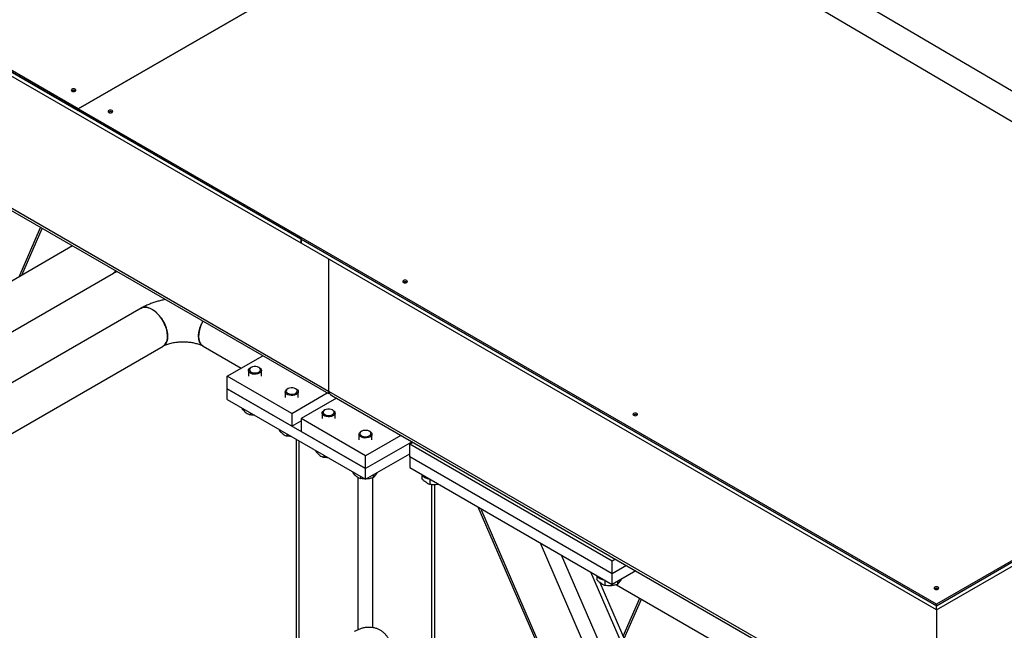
# Model space of a CAD drawing. Header units: millimetres. Extents: x 0 to 841, y 0 to 594.
# Tile 125 of 256: x 700 to 730, y 202 to 221. Entities that reach past the tile are written whole.
import ezdxf

# ---------------------------------------------------------------- set-up
doc = ezdxf.new("R2010")
doc.units = ezdxf.units.MM
doc.layers.add('TRAIT-FORT', color=4, linetype='Continuous', lineweight=25)

msp = doc.modelspace()

# ---------------------------------------------------------------- linework, layer by layer
at = {"layer": 'TRAIT-FORT', "color": 4, "linetype": 'Continuous', "lineweight": 25}
for p, q in [((701.813, 217.838), (674.66, 233.513)), ((674.66, 233.464), (701.813, 217.789)), ((741.979, 211.619), (708.867, 231.107)), ((708.461, 230.417), (741.574, 210.929)), ((715.959, 226.005), (701.813, 217.838)), ((701.813, 217.838), (715.959, 226.004)), ((708.658, 213.838), (689.99, 224.614)), ((708.658, 213.707), (689.99, 224.483)), ((690.839, 219.944), (709.506, 209.167)), ((690.938, 219.805), (709.506, 209.086)), ((701.813, 217.789), (701.813, 217.838)), ((728.174, 202.62), (701.813, 217.838)), ((701.813, 217.838), (701.813, 217.789)), ((701.813, 217.789), (701.813, 217.789)), ((701.813, 217.789), (728.174, 202.571)), ((750.783, 215.672), (728.174, 202.62)), ((728.174, 202.571), (750.826, 215.648)), ((728.174, 202.441), (750.939, 215.583)), ((700, 212.675), (700.658, 214.194)), ((700.088, 212.726), (700.711, 214.164)), ((728.174, 202.571), (708.658, 213.838)), ((708.658, 213.707), (708.658, 213.838)), ((708.658, 213.838), (708.658, 213.707)), ((701.645, 213.624), (696.469, 210.636)), ((728.174, 202.441), (708.658, 213.707)), ((708.658, 213.707), (708.658, 213.707)), ((709.506, 213.217), (709.506, 209.167)), ((697.143, 209.469), (702.899, 212.792)), ((703.746, 211.711), (694.345, 206.284)), ((695.019, 205.116), (704.42, 210.544)), ((705.652, 210.544), (706.82, 209.869)), ((706.395, 209.624), (707.484, 210.253)), ((707.122, 209.89), (707.102, 209.879)), ((707.385, 209.879), (707.365, 209.89)), ((706.395, 209.232), (706.395, 209.624)), ((708.375, 208.481), (706.395, 209.624)), ((707.044, 209.797), (707.044, 209.624)), ((707.444, 209.624), (707.444, 209.797)), ((708.375, 208.089), (706.395, 209.232)), ((706.395, 209.232), (710.638, 206.783)), ((706.395, 208.906), (706.395, 209.232)), ((708.175, 209.144), (708.175, 208.971)), ((708.253, 209.237), (708.233, 209.226)), ((708.375, 208.481), (709.464, 209.11)), ((708.516, 209.226), (708.497, 209.237)), ((708.575, 208.971), (708.575, 209.144)), ((709.506, 209.167), (728.174, 198.39)), ((709.506, 209.167), (709.506, 209.086)), ((709.506, 209.167), (709.506, 209.086)), ((709.506, 209.086), (709.528, 209.098)), ((709.606, 209.028), (728.174, 198.309)), ((706.395, 208.906), (710.638, 206.456)), ((709.747, 208.947), (708.658, 208.318)), ((706.855, 208.64), (706.855, 208.613)), ((707.096, 208.501), (707.096, 208.434)), ((708.375, 208.481), (708.375, 208.089)), ((709.306, 208.491), (709.306, 208.318)), ((709.385, 208.584), (709.365, 208.573)), ((709.648, 208.573), (709.628, 208.584)), ((709.706, 208.318), (709.706, 208.491)), ((708.375, 208.089), (708.658, 208.253)), ((708.658, 208.318), (708.658, 207.926)), ((710.638, 207.175), (708.658, 208.318)), ((707.986, 207.987), (707.986, 207.96)), ((708.227, 207.848), (708.227, 207.781)), ((710.638, 206.783), (708.658, 207.926)), ((710.438, 207.838), (710.438, 207.665)), ((710.516, 207.931), (710.496, 207.92)), ((711.727, 207.804), (710.638, 207.175)), ((710.779, 207.92), (710.759, 207.931)), ((710.838, 207.665), (710.838, 207.838)), ((708.507, 207.686), (708.507, 200.743)), ((708.601, 200.797), (708.601, 207.632)), ((712.067, 207.608), (710.638, 206.783)), ((711.995, 207.534), (712.095, 207.592)), ((711.995, 207.142), (711.995, 207.534)), ((718.218, 203.942), (711.995, 207.534)), ((709.117, 207.334), (709.117, 207.307)), ((709.359, 207.195), (709.359, 207.128)), ((710.638, 206.456), (711.995, 207.24)), ((710.638, 206.783), (710.638, 207.175)), ((718.218, 203.55), (711.995, 207.142)), ((711.995, 207.142), (711.995, 206.816)), ((710.249, 206.681), (710.249, 206.654)), ((710.49, 206.542), (710.49, 206.475)), ((710.638, 206.456), (710.638, 206.783)), ((710.879, 206.596), (710.879, 206.506)), ((711.995, 206.816), (718.218, 203.223)), ((712.37, 206.582), (712.37, 206.474)), ((710.411, 201.832), (710.411, 206.513)), ((710.864, 201.895), (710.864, 206.502)), ((712.611, 206.46), (712.611, 206.295)), ((712.674, 185.52), (712.674, 206.288)), ((712.768, 185.651), (712.768, 206.285)), ((714.089, 205.607), (723.713, 183.379)), ((723.766, 183.41), (714.176, 205.557)), ((724.868, 184.045), (716.012, 204.497)), ((725.257, 184.27), (716.661, 204.122)), ((718.317, 203.999), (718.218, 203.942)), ((718.218, 203.55), (718.218, 203.942)), ((725.794, 184.581), (717.557, 203.605)), ((718.657, 203.803), (718.218, 203.55)), ((718.94, 203.64), (718.218, 203.223)), ((718.218, 203.223), (718.218, 203.55)), ((717.744, 203.48), (717.744, 203.372)), ((725.91, 184.647), (717.845, 203.275)), ((717.866, 203.226), (717.876, 203.251)), ((717.985, 203.358), (717.985, 203.193)), ((718.345, 203.216), (724.356, 199.746)), ((718.374, 203.314), (718.374, 203.224)), ((718.554, 201.636), (719.06, 202.804)), ((718.587, 201.56), (719.112, 202.773)), ((728.174, 202.571), (728.174, 202.62)), ((728.174, 202.441), (728.174, 202.571)), ((728.174, 202.441), (728.174, 198.39))]:
    msp.add_line(p, q, dxfattribs=at)
at = {"layer": 'TRAIT-FORT', "color": 4, "linetype": 'Continuous', "lineweight": 25, "flags": 128}
for points in [[(701.621, 218.38), (701.644, 218.371), (701.672, 218.368), (701.699, 218.371), (701.722, 218.38), (701.738, 218.394), (701.744, 218.41), (701.738, 218.426), (701.722, 218.439), (701.699, 218.448), (701.672, 218.451), (701.644, 218.448), (701.621, 218.439), (701.605, 218.426), (701.6, 218.41), (701.605, 218.394), (701.621, 218.38)], [(702.752, 217.727), (702.775, 217.718), (702.803, 217.715), (702.83, 217.718), (702.854, 217.727), (702.869, 217.741), (702.875, 217.757), (702.869, 217.773), (702.854, 217.786), (702.83, 217.795), (702.803, 217.798), (702.775, 217.795), (702.752, 217.786), (702.736, 217.773), (702.731, 217.757), (702.736, 217.741), (702.752, 217.727)], [(711.803, 212.502), (711.826, 212.493), (711.854, 212.49), (711.881, 212.493), (711.905, 212.502), (711.92, 212.516), (711.926, 212.531), (711.92, 212.547), (711.905, 212.561), (711.881, 212.57), (711.854, 212.573), (711.826, 212.57), (711.803, 212.561), (711.787, 212.547), (711.782, 212.531), (711.787, 212.516), (711.803, 212.502)], [(704.42, 210.544), (704.449, 210.564), (704.49, 210.606), (704.521, 210.659), (704.544, 210.722), (704.557, 210.794), (704.559, 210.872), (704.551, 210.957), (704.534, 211.045), (704.507, 211.134), (704.47, 211.224), (704.426, 211.311), (704.374, 211.395), (704.316, 211.473), (704.253, 211.543), (704.186, 211.605), (704.118, 211.656), (704.048, 211.696), (703.979, 211.724), (703.913, 211.74), (703.85, 211.742), (703.792, 211.731), (703.746, 211.711)], [(705.647, 211.314), (705.623, 211.268), (705.582, 211.179), (705.551, 211.089), (705.528, 211), (705.515, 210.914), (705.513, 210.832), (705.52, 210.757), (705.538, 210.689), (705.565, 210.631), (705.602, 210.583), (705.646, 210.547), (705.652, 210.544)], [(707.086, 209.726), (707.058, 209.754), (707.045, 209.784), (707.046, 209.815), (707.062, 209.846), (707.091, 209.872), (707.102, 209.879)], [(707.108, 209.759), (707.145, 209.739), (707.191, 209.726), (707.242, 209.721), (707.292, 209.725), (707.339, 209.737), (707.377, 209.757), (707.403, 209.783), (707.415, 209.812), (707.412, 209.841), (707.394, 209.869), (707.362, 209.892), (707.32, 209.909), (707.271, 209.918), (707.22, 209.918), (707.171, 209.91), (707.128, 209.894), (707.096, 209.871), (707.076, 209.843), (707.072, 209.814), (707.083, 209.785), (707.108, 209.759)], [(707.385, 209.879), (707.417, 209.855), (707.437, 209.826), (707.444, 209.795), (707.435, 209.764), (707.412, 209.735), (707.377, 209.711), (707.332, 209.694), (707.28, 209.684), (707.226, 209.682), (707.173, 209.689), (707.125, 209.704), (707.086, 209.726), (707.086, 209.726)], [(708.239, 209.106), (708.276, 209.086), (708.322, 209.072), (708.373, 209.068), (708.424, 209.072), (708.47, 209.084), (708.508, 209.104), (708.534, 209.13), (708.546, 209.158), (708.543, 209.188), (708.525, 209.216), (708.493, 209.239), (708.451, 209.256), (708.403, 209.265), (708.351, 209.265), (708.302, 209.257), (708.259, 209.241), (708.227, 209.218), (708.208, 209.19), (708.203, 209.161), (708.214, 209.132), (708.239, 209.106)], [(708.217, 209.073), (708.19, 209.1), (708.176, 209.131), (708.177, 209.162), (708.193, 209.192), (708.223, 209.219), (708.233, 209.226)], [(708.516, 209.226), (708.548, 209.202), (708.569, 209.173), (708.575, 209.142), (708.566, 209.111), (708.544, 209.082), (708.508, 209.058), (708.463, 209.041), (708.411, 209.031), (708.357, 209.029), (708.304, 209.036), (708.256, 209.051), (708.217, 209.073), (708.217, 209.073)], [(709.348, 208.42), (709.321, 208.447), (709.308, 208.478), (709.309, 208.509), (709.325, 208.539), (709.354, 208.566), (709.365, 208.573)], [(709.371, 208.453), (709.408, 208.433), (709.454, 208.419), (709.504, 208.415), (709.555, 208.419), (709.602, 208.431), (709.64, 208.451), (709.666, 208.477), (709.678, 208.505), (709.674, 208.535), (709.656, 208.563), (709.625, 208.586), (709.583, 208.603), (709.534, 208.612), (709.483, 208.612), (709.433, 208.604), (709.391, 208.587), (709.358, 208.565), (709.339, 208.537), (709.335, 208.508), (709.345, 208.479), (709.371, 208.453)], [(709.648, 208.573), (709.679, 208.549), (709.7, 208.52), (709.706, 208.489), (709.698, 208.458), (709.675, 208.429), (709.64, 208.405), (709.595, 208.387), (709.543, 208.378), (709.488, 208.376), (709.435, 208.383), (709.388, 208.398), (709.348, 208.42), (709.348, 208.42)], [(718.874, 208.42), (718.897, 208.411), (718.925, 208.408), (718.953, 208.411), (718.976, 208.42), (718.991, 208.434), (718.997, 208.449), (718.991, 208.465), (718.976, 208.479), (718.953, 208.488), (718.925, 208.491), (718.897, 208.488), (718.874, 208.479), (718.858, 208.465), (718.853, 208.449), (718.858, 208.434), (718.874, 208.42)], [(710.48, 207.767), (710.453, 207.794), (710.439, 207.825), (710.44, 207.856), (710.456, 207.886), (710.485, 207.913), (710.496, 207.92)], [(710.502, 207.8), (710.539, 207.779), (710.585, 207.766), (710.636, 207.761), (710.686, 207.766), (710.733, 207.778), (710.771, 207.798), (710.797, 207.823), (710.809, 207.852), (710.806, 207.882), (710.788, 207.909), (710.756, 207.933), (710.714, 207.95), (710.665, 207.959), (710.614, 207.959), (710.565, 207.951), (710.522, 207.934), (710.49, 207.911), (710.47, 207.884), (710.466, 207.854), (710.477, 207.826), (710.502, 207.8)], [(710.779, 207.92), (710.811, 207.896), (710.831, 207.867), (710.838, 207.835), (710.829, 207.804), (710.806, 207.776), (710.771, 207.752), (710.726, 207.734), (710.674, 207.724), (710.62, 207.723), (710.567, 207.73), (710.519, 207.745), (710.48, 207.767), (710.48, 207.767)], [(728.123, 203.081), (728.146, 203.072), (728.174, 203.069), (728.201, 203.072), (728.225, 203.081), (728.24, 203.094), (728.246, 203.11), (728.24, 203.126), (728.225, 203.14), (728.201, 203.149), (728.174, 203.152), (728.146, 203.149), (728.123, 203.14), (728.107, 203.126), (728.102, 203.11), (728.107, 203.094), (728.123, 203.081)]]:
    msp.add_lwpolyline(points, dxfattribs=at)
at = {"layer": 'TRAIT-FORT', "color": 4, "linetype": 'Continuous', "lineweight": 25}
for centre, radius, start, end in [((701.672, 218.303), 0.101, 54.8009, 125.1991), ((702.803, 217.65), 0.101, 54.8009, 125.1991), ((702.778, 212.999), 0.24, 300.4172, 324.0719), ((711.854, 212.425), 0.101, 54.8009, 125.1991), ((718.925, 208.342), 0.101, 54.8009, 125.1991), ((712.661, 206.857), 0.398, 217.8106, 262.8565), ((718.035, 203.754), 0.398, 217.8106, 262.8565), ((728.174, 203.003), 0.101, 54.8009, 125.1991)]:
    msp.add_arc(centre, radius, start, end, dxfattribs=at)
msp.add_ellipse((709.846, 209.167), major_axis=(0.339, 0), ratio=0.577382, start_param=3.141593, end_param=3.927072, dxfattribs=at)
for points, knots in [([(702.971, 212.859), (702.959, 212.844), (702.939, 212.817), (702.911, 212.801), (702.898, 212.794)], [0, 0, 0, 0, 0.55608, 1, 1, 1, 1]), ([(702.9, 212.792), (702.91, 212.798), (702.935, 212.812), (702.97, 212.828), (702.996, 212.838), (703.002, 212.841)], [0, 0, 0, 0, 0.375573, 0.849686, 1, 1, 1, 1]), ([(704.495, 211.979), (704.487, 211.978), (704.438, 211.969), (704.348, 211.948), (704.225, 211.916), (704.103, 211.876), (703.982, 211.829), (703.865, 211.775), (703.786, 211.736), (703.748, 211.712), (703.746, 211.711)], [0, 0, 0, 0, 0.028946, 0.179734, 0.335514, 0.495264, 0.658269, 0.82396, 0.991803, 1, 1, 1, 1]), ([(703.747, 211.709), (703.753, 211.713), (703.777, 211.73), (703.829, 211.742), (703.9, 211.744), (703.977, 211.728), (704.057, 211.694), (704.137, 211.645), (704.217, 211.581), (704.292, 211.504), (704.362, 211.416), (704.423, 211.321), (704.475, 211.219), (704.515, 211.115), (704.544, 211.011), (704.557, 210.923), (704.559, 210.872), (704.559, 210.852)], [0, 0, 0, 0, 0.023506, 0.096126, 0.1667, 0.23932, 0.309893, 0.382513, 0.453086, 0.525706, 0.59628, 0.6689, 0.739473, 0.812093, 0.882666, 0.955286, 1, 1, 1, 1]), ([(705.652, 210.544), (705.651, 210.544), (705.631, 210.553), (705.598, 210.585), (705.557, 210.64), (705.528, 210.711), (705.515, 210.784), (705.511, 210.863), (705.517, 210.947), (705.537, 211.049), (705.57, 211.153), (705.608, 211.242), (705.638, 211.294), (705.649, 211.313)], [0, 0, 0, 0, 0.002484, 0.109416, 0.219449, 0.326381, 0.436415, 0.504165, 0.611097, 0.72113, 0.828062, 0.938095, 1, 1, 1, 1]), ([(704.559, 210.852), (704.558, 210.822), (704.556, 210.762), (704.535, 210.684), (704.502, 210.618), (704.463, 210.571), (704.431, 210.553), (704.419, 210.546)], [0, 0, 0, 0, 0.212022, 0.430193, 0.642215, 0.860385, 1, 1, 1, 1]), ([(704.42, 210.544), (704.431, 210.55), (704.455, 210.563), (704.503, 210.585), (704.563, 210.608), (704.629, 210.629), (704.701, 210.647), (704.774, 210.661), (704.842, 210.67), (704.904, 210.676), (704.966, 210.68), (705.011, 210.681), (705.036, 210.681)], [0, 0, 0, 0, 0.087378, 0.197682, 0.309365, 0.421949, 0.534284, 0.643615, 0.746532, 0.820253, 0.899318, 1, 1, 1, 1]), ([(705.036, 210.681), (705.068, 210.681), (705.114, 210.68), (705.181, 210.675), (705.238, 210.669), (705.303, 210.66), (705.368, 210.647), (705.433, 210.632), (705.493, 210.613), (705.549, 210.593), (705.599, 210.572), (705.633, 210.555), (705.648, 210.546), (705.652, 210.544)], [0, 0, 0, 0, 0.130716, 0.184495, 0.273155, 0.364507, 0.461454, 0.561212, 0.662508, 0.764344, 0.866068, 0.96733, 1, 1, 1, 1]), ([(706.855, 208.613), (706.885, 208.581), (706.936, 208.527), (707.01, 208.474), (707.059, 208.448), (707.088, 208.438), (707.096, 208.434)], [0, 0, 0, 0, 0.3855495, 0.6376419, 0.8965462, 1, 1, 1, 1]), ([(707.229, 208.424), (707.214, 208.424), (707.169, 208.423), (707.126, 208.43), (707.096, 208.434)], [0, 0, 0, 0, 0.316399, 1, 1, 1, 1]), ([(707.986, 207.96), (708.017, 207.928), (708.068, 207.873), (708.141, 207.82), (708.191, 207.795), (708.219, 207.784), (708.227, 207.781)], [0, 0, 0, 0, 0.3855495, 0.6376419, 0.8965462, 1, 1, 1, 1]), ([(708.36, 207.771), (708.346, 207.771), (708.301, 207.77), (708.257, 207.777), (708.227, 207.781)], [0, 0, 0, 0, 0.316399, 1, 1, 1, 1]), ([(709.117, 207.307), (709.148, 207.274), (709.199, 207.22), (709.272, 207.167), (709.322, 207.142), (709.351, 207.131), (709.359, 207.128)], [0, 0, 0, 0, 0.3855495, 0.6376419, 0.8965462, 1, 1, 1, 1]), ([(709.491, 207.118), (709.477, 207.118), (709.432, 207.117), (709.388, 207.124), (709.359, 207.128)], [0, 0, 0, 0, 0.316399, 1, 1, 1, 1]), ([(710.249, 206.654), (710.279, 206.621), (710.33, 206.567), (710.404, 206.514), (710.453, 206.489), (710.482, 206.478), (710.49, 206.475)], [0, 0, 0, 0, 0.3855495, 0.6376419, 0.8965462, 1, 1, 1, 1]), ([(710.879, 206.506), (710.892, 206.517), (710.918, 206.54), (710.956, 206.589), (710.984, 206.634), (710.998, 206.661), (711, 206.666)], [0, 0, 0, 0, 0.322566, 0.652127, 0.93299, 1, 1, 1, 1]), ([(710.623, 206.465), (710.609, 206.465), (710.563, 206.464), (710.52, 206.471), (710.49, 206.475)], [0, 0, 0, 0, 0.316399, 1, 1, 1, 1]), ([(710.879, 206.506), (710.845, 206.497), (710.777, 206.477), (710.7, 206.464), (710.659, 206.465), (710.652, 206.465)], [0, 0, 0, 0, 0.455303, 0.920479, 1, 1, 1, 1]), ([(712.611, 206.295), (712.581, 206.308), (712.53, 206.33), (712.456, 206.386), (712.407, 206.434), (712.378, 206.465), (712.37, 206.474)], [0, 0, 0, 0, 0.385549, 0.637642, 0.896546, 1, 1, 1, 1]), ([(712.891, 206.299), (712.858, 206.293), (712.795, 206.283), (712.7, 206.284), (712.641, 206.292), (712.611, 206.295)], [0, 0, 0, 0, 0.350796, 0.672423, 1, 1, 1, 1]), ([(717.985, 203.193), (717.955, 203.206), (717.904, 203.227), (717.83, 203.283), (717.781, 203.331), (717.752, 203.363), (717.744, 203.372)], [0, 0, 0, 0, 0.385549, 0.637642, 0.896546, 1, 1, 1, 1]), ([(718.374, 203.224), (718.34, 203.214), (718.272, 203.194), (718.171, 203.181), (718.074, 203.181), (718.015, 203.189), (717.985, 203.193)], [0, 0, 0, 0, 0.2646049, 0.5349477, 0.7653431, 1, 1, 1, 1]), ([(718.374, 203.224), (718.387, 203.235), (718.413, 203.258), (718.451, 203.307), (718.479, 203.352), (718.493, 203.379), (718.496, 203.384)], [0, 0, 0, 0, 0.322566, 0.652127, 0.93299, 1, 1, 1, 1]), ([(711.46, 201.102), (711.46, 201.108), (711.461, 201.146), (711.456, 201.216), (711.442, 201.31), (711.419, 201.4), (711.386, 201.487), (711.344, 201.568), (711.294, 201.643), (711.234, 201.711), (711.166, 201.77), (711.09, 201.82), (711.006, 201.86), (710.916, 201.888), (710.82, 201.904), (710.722, 201.907), (710.625, 201.898), (710.531, 201.877), (710.436, 201.845), (710.357, 201.81), (710.311, 201.783), (710.295, 201.774)], [0, 0, 0, 0, 0.010409, 0.066046, 0.121959, 0.177744, 0.233078, 0.287816, 0.342015, 0.395896, 0.449782, 0.504068, 0.559209, 0.615648, 0.673933, 0.734794, 0.790982, 0.848805, 0.908105, 0.968397, 1, 1, 1, 1])]:
    msp.add_open_spline(points, degree=3, knots=knots, dxfattribs=at)

doc.saveas('drawing.dxf')
